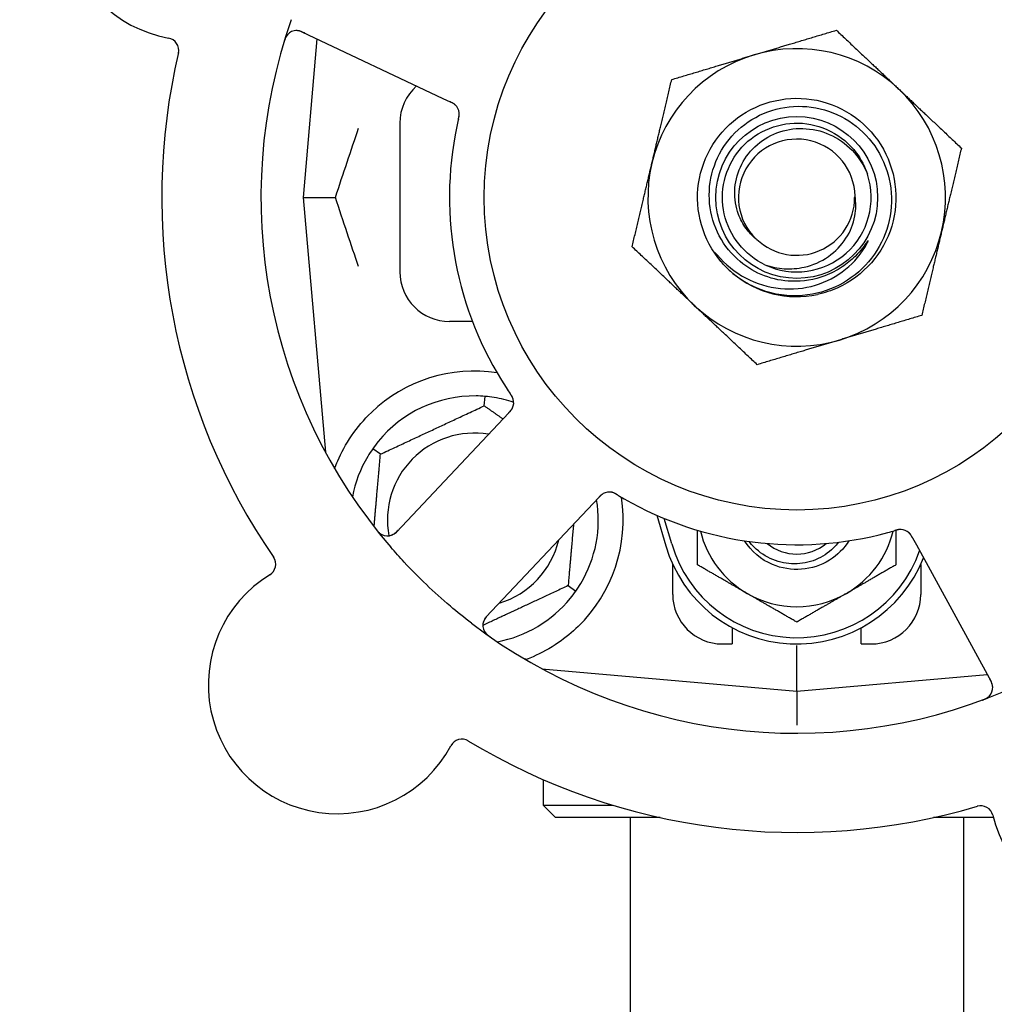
# Model space of a CAD drawing. Header units: inches. Extents: x 24 to 1128, y -69 to 748.
# Tile 16 of 256: x 114.03 to 116.48, y 222.9 to 225.39. Entities that reach past the tile are written whole.
import ezdxf

# ---------------------------------------------------------------- set-up
doc = ezdxf.new("R2010")
doc.units = ezdxf.units.IN
doc.header["$LTSCALE"] = 32
doc.header["$MEASUREMENT"] = 0
doc.layers.add('Dimension (ANSI)', color=7, linetype='Continuous', lineweight=25)
doc.layers.add('Visible (ANSI)', color=7, linetype='Continuous', lineweight=30)
doc.styles.add('Note Text (ANSI)', font='tahoma.ttf')
doc.dimstyles.new('SB Fraction-16 (ANSI)', dxfattribs={"dimscale": 32, "dimtxt": 0.125, "dimasz": 0.098425, "dimexe": 0.125, "dimexo": 0.0625, "dimgap": 0.031496, "dimtad": 0, "dimtih": 1, "dimtoh": 1, "dimdec": 4, "dimrnd": 1e-08, "dimzin": 0, "dimdsep": 46, "dimlunit": 5, "dimtxsty": 'Note Text (ANSI)', "dimcen": 0.09, "dimdle": 0.393701, "dimclrd": 256, "dimclre": 256, "dimclrt": 256, "dimadec": 0, "dimazin": 3, "dimtfac": 0.96, "dimtofl": 0, "dimtmove": 0, "dimatfit": 3, "dimfxl": 1, "dimfrac": 2, "dimtolj": 1, "dimtzin": 12, "dimlwd": -1, "dimlwe": -1, "dimarcsym": 0})

# ---------------------------------------------------------------- blocks, each defined once
blk = doc.blocks.new('*D15')
at = {"layer": 'Defpoints', "color": 0, "transparency": 16777216}
for p in [(157.2904, 468.9837), (65.9568, 162.272), (120.1654, 162.272)]:
    blk.add_point(p, dxfattribs=at)
at = {"layer": 'Dimension (ANSI)', "transparency": 16777216}
for p, q in [((155.2904, 468.9837), (61.9568, 468.9837)), ((65.9568, 465.8341), (65.9568, 331.6609)), ((65.9568, 165.4216), (65.9568, 324.5948)), ((118.1654, 162.272), (61.9568, 162.272))]:
    blk.add_line(p, q, dxfattribs=at)
for points in [[(65.4319, 465.8341), (66.4817, 465.8341), (65.9568, 468.9837)], [(65.4319, 165.4216), (66.4817, 165.4216), (65.9568, 162.272)]]:
    blk.add_solid(points, dxfattribs=at)
at = {"layer": 'Dimension (ANSI)', "transparency": 16777216, "insert": (53.754, 330.653), "char_height": 4, "attachment_point": 1, "style": 'Note Text (ANSI)'}
blk.add_mtext('\\A1;306 11/16', dxfattribs=at)

msp = doc.modelspace()

# ---------------------------------------------------------------- linework, layer by layer
at = {"layer": 'Visible (ANSI)'}
for p, q in [((114.73946, 225.35501), (115.09472, 225.18695)), ((114.77731, 225.3371), (114.74236, 224.93758)), ((115.09472, 225.18695), (115.11271, 225.17844)), ((114.98611, 225.12508), (114.98611, 224.75008)), ((114.74236, 224.93758), (114.82383, 224.93758)), ((114.74236, 224.93758), (114.79853, 224.29559)), ((115.16882, 224.62508), (115.11111, 224.62508)), ((115.19877, 224.41265), (115.20084, 224.43639)), ((115.24685, 224.38058), (114.97723, 224.09463)), ((115.26048, 224.39503), (115.24685, 224.38058)), ((114.93714, 224.29065), (114.91762, 224.30432)), ((115.47349, 224.16688), (115.48714, 224.18136)), ((115.20387, 223.88093), (115.47349, 224.16688)), ((115.63378, 224.13665), (115.65611, 224.06008)), ((115.67111, 224.06445), (115.65236, 224.12873)), ((116.27787, 224.07981), (116.2874, 224.06237)), ((116.2874, 224.06237), (116.47604, 223.71759)), ((115.67361, 223.93758), (115.67361, 224.01312)), ((116.29861, 224.01312), (116.29861, 223.93758)), ((115.41008, 223.9595), (115.42959, 223.94583)), ((115.82361, 223.85341), (115.82361, 223.81258)), ((116.14861, 223.81258), (116.14861, 223.85341)), ((115.79861, 223.81258), (115.82361, 223.81258)), ((115.98611, 223.69383), (115.98611, 223.80841)), ((116.14861, 223.81258), (116.17361, 223.81258)), ((115.34412, 223.74999), (115.98611, 223.69383)), ((115.34736, 223.74971), (115.34736, 223.74825)), ((115.98611, 223.69383), (116.46606, 223.73582)), ((115.98611, 223.69383), (115.98611, 223.60783)), ((115.34736, 223.47061), (115.34736, 223.40633)), ((115.34736, 223.40633), (115.52213, 223.40633)), ((115.37861, 223.37508), (115.34736, 223.40633)), ((115.64173, 223.37508), (115.37861, 223.37508)), ((115.56611, 223.37508), (115.56611, 221.02358)), ((116.48159, 223.37508), (116.33048, 223.37508)), ((116.40611, 223.37508), (116.40611, 221.02358))]:
    msp.add_line(p, q, dxfattribs=at)
for radius in [0.7875, 0.20385]:
    msp.add_circle((115.98611, 224.93758), radius, dxfattribs=at)
for centre, radius, start, end in [((115.98611, 224.93758), 1.35, 16.62287, 76.74397), ((114.46068, 225.65918), 0.325, 49.56477, 259.80207), ((115.98611, 224.93758), 0.875, 24.19111, 69.17573), ((115.98611, 224.93758), 1.35, 160.62287, 220.74397), ((114.3976, 225.30856), 0.03125, 346.85452, 79.80207), ((114.72609, 225.32676), 0.03125, 64.68342, 162.83549), ((115.98611, 224.93758), 1.6, 166.81714, 214.5497), ((115.98611, 224.93758), 0.375, 106.68342, 166.68342), ((115.98611, 224.93758), 0.375, 46.68342, 106.68342), ((115.11111, 225.12508), 0.125, 131.64189, 180), ((115.98611, 224.93758), 0.375, 346.68342, 46.68342), ((115.10456, 225.14773), 0.03125, 5.46904, 47.46837), ((115.98611, 224.93758), 0.875, 168.19111, 213.17573), ((115.98611, 224.93758), 0.14696, 1.25861, 225.29572), ((115.98611, 224.93758), 0.375, 166.68342, 226.68342), ((115.98611, 224.93758), 0.1875, 244.71096, 18.15663), ((115.98611, 224.93758), 0.14583, 226.55117, 0.00317), ((115.98611, 224.93758), 0.375, 286.68342, 346.68342), ((115.11111, 224.75008), 0.125, 180, 270), ((115.98611, 224.93758), 0.25, 226.19222, 229.96044), ((115.98611, 224.93758), 0.25, 229.96044, 282.10596), ((115.98611, 224.93758), 0.375, 226.68342, 286.68342), ((115.17361, 224.12508), 0.375, 81.21293, 133.75453), ((115.17361, 224.12508), 0.3125, 89.15807, 140.84193), ((115.17361, 224.12508), 0.3125, 71.46237, 80.84193), ((115.24172, 224.42069), 0.03125, 334.67765, 16.13682), ((115.17361, 224.12508), 0.21875, 80.57954, 190.53406), ((115.17361, 224.12508), 0.3125, 149.15807, 169.28378), ((115.17361, 224.12508), 0.375, 314.27762, 8.78707), ((115.17361, 224.12508), 0.3125, 329.15807, 9.35248), ((115.51383, 224.16411), 0.03125, 77.46904, 119.46837), ((115.98611, 224.93758), 0.875, 240.19111, 285.17573), ((116.24767, 224.06989), 0.03125, 46.67765, 88.13682), ((114.95449, 224.11607), 0.03125, 218.53135, 316.68342), ((115.17361, 224.12508), 0.21875, 286.71618, 346.65066), ((115.98611, 224.15633), 0.25, 193.73904, 240), ((115.98611, 224.15633), 0.25, 300, 346.26096), ((115.98611, 224.15633), 0.34375, 196.2602, 338.3076), ((115.98611, 224.15633), 0.32812, 196.2602, 340.60541), ((115.98611, 224.15633), 0.11727, 230.56429, 309.43571), ((114.64195, 224.01334), 0.03125, 301.56477, 34.51231), ((114.82843, 223.70979), 0.325, 121.56477, 331.80207), ((115.17361, 224.12508), 0.3125, 280.71622, 320.84193), ((115.79861, 223.93758), 0.125, 180, 270), ((115.98611, 224.15633), 0.25, 240, 300), ((116.17361, 223.93758), 0.125, 270, 0), ((115.22661, 223.8595), 0.03125, 136.68342, 234.83549), ((115.98611, 224.93758), 1.35, 232.62287, 292.74397), ((116.44862, 223.70259), 0.03125, 290.53135, 28.68342), ((116.79606, 223.45716), 0.325, 193.56477, 43.80207), ((115.14241, 223.54146), 0.03125, 58.85452, 151.80207), ((115.98611, 224.93758), 1.6, 238.81714, 286.5497), ((116.44974, 223.3736), 0.03125, 13.56477, 106.51231)]:
    msp.add_arc(centre, radius, start, end, dxfattribs=at)
for points, knots in [([(114.70322, 225.34805), (114.70303, 225.34784), (114.70279, 225.34757), (114.70202, 225.34664), (114.70146, 225.3459), (114.70029, 225.34416), (114.69963, 225.34307), (114.69862, 225.34112), (114.69831, 225.34049), (114.69758, 225.33889), (114.69715, 225.33788), (114.69629, 225.3357), (114.69586, 225.33452), (114.69524, 225.33266), (114.69501, 225.33196), (114.69458, 225.33057), (114.69437, 225.32989), (114.69416, 225.3292)], [0.051298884, 0.051298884, 0.051298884, 0.051298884, 0.057269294, 0.057269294, 0.069785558, 0.069785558, 0.083632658, 0.083632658, 0.089458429, 0.089458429, 0.097820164, 0.097820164, 0.107290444, 0.107290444, 0.113094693, 0.113094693, 0.118968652, 0.118968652, 0.118968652, 0.118968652]), ([(114.74679, 225.35154), (114.74594, 225.35194), (114.74508, 225.35235), (114.74173, 225.3539), (114.73922, 225.35496), (114.73493, 225.35648), (114.73305, 225.357), (114.72992, 225.35764), (114.72849, 225.35783), (114.72621, 225.35798), (114.72536, 225.35798), (114.72446, 225.35796), (114.72427, 225.35796), (114.7241, 225.35795)], [0, 0, 0, 0, 0.007248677, 0.007248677, 0.028564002, 0.028564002, 0.047482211, 0.047482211, 0.06536174, 0.06536174, 0.076705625, 0.076705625, 0.079955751, 0.079955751, 0.079955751, 0.079955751]), ([(115.81305, 224.75716), (115.76239, 224.80576), (115.73373, 224.87647), (115.73627, 224.94662), (115.73881, 225.01676), (115.77249, 225.08519), (115.8265, 225.13), (115.8805, 225.17479), (115.95396, 225.19524), (116.02333, 225.18479), (116.09432, 225.1741), (116.15981, 225.13118), (116.19794, 225.07035), (116.23567, 225.01015), (116.24598, 224.93346), (116.22547, 224.86544), (116.20499, 224.79748), (116.15413, 224.73932), (116.08951, 224.70996), (116.07319, 224.70255), (116.05606, 224.697), (116.03853, 224.69333)], [5.2445607, 5.2445607, 5.2445607, 5.2445607, 6.086966, 6.086966, 6.086966, 6.9291128, 6.9291128, 6.9291128, 7.7710085, 7.7710085, 7.7710085, 8.6324711, 8.6324711, 8.6324711, 9.4850832, 9.4850832, 9.4850832, 10.3367446, 10.3367446, 10.3367446, 10.5518672, 10.5518672, 10.5518672, 10.5518672]), ([(115.12661, 225.16987), (115.12655, 225.16993), (115.12647, 225.17001), (115.12625, 225.17022), (115.12609, 225.17037), (115.12534, 225.17104), (115.12462, 225.17164), (115.12281, 225.173), (115.12162, 225.17379), (115.1191, 225.17527), (115.11776, 225.17598), (115.11581, 225.17696), (115.1152, 225.17726), (115.11427, 225.1777), (115.11396, 225.17785), (115.11335, 225.17814), (115.11305, 225.17828), (115.11275, 225.17842)], [0.038929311, 0.038929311, 0.038929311, 0.038929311, 0.040726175, 0.040726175, 0.043941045, 0.043941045, 0.054249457, 0.054249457, 0.066768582, 0.066768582, 0.078206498, 0.078206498, 0.083402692, 0.083402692, 0.086046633, 0.086046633, 0.088630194, 0.088630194, 0.088630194, 0.088630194]), ([(115.12603, 225.17044), (115.12603, 225.17044), (115.12603, 225.17044), (115.12597, 225.17049), (115.12581, 225.17064), (115.1253, 225.1711), (115.12489, 225.17146), (115.12394, 225.17223), (115.1234, 225.17263), (115.1227, 225.17311), (115.12252, 225.17324), (115.1212, 225.17412), (115.11962, 225.17504), (115.11699, 225.17638), (115.11621, 225.17677), (115.11497, 225.17737), (115.11454, 225.17758), (115.11366, 225.17799), (115.1132, 225.17821), (115.11275, 225.17842)], [0.028019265, 0.028019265, 0.028019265, 0.028019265, 0.028672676, 0.028672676, 0.033062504, 0.033062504, 0.040781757, 0.040781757, 0.051074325, 0.051074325, 0.054504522, 0.054504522, 0.07506277, 0.07506277, 0.083066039, 0.083066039, 0.087153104, 0.087153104, 0.091266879, 0.091266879, 0.091266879, 0.091266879]), ([(115.97332, 224.72634), (115.94984, 224.72711), (115.92665, 224.73179), (115.88253, 224.7486), (115.86194, 224.76067), (115.82206, 224.79391), (115.80415, 224.81604), (115.77765, 224.86617), (115.7694, 224.89374), (115.76386, 224.95077), (115.76673, 224.97969), (115.78344, 225.03512), (115.79722, 225.06105), (115.83409, 225.10644), (115.85692, 225.12538), (115.90879, 225.15365), (115.93738, 225.1626), (115.99668, 225.16911), (116.02683, 225.1665), (116.08473, 225.14985), (116.11189, 225.13585), (116.15959, 225.09808), (116.1796, 225.07459), (116.20967, 225.02103), (116.21935, 224.99142), (116.2269, 224.92986), (116.22459, 224.89849), (116.20804, 224.83811), (116.19386, 224.80971), (116.15526, 224.75967), (116.13113, 224.73858), (116.0759, 224.70665), (116.04529, 224.69621), (116.01353, 224.69191)], [-3.5801326, -3.5801326, -3.5801326, -3.5801326, -3.4004535, -3.4004535, -3.2191752, -3.2191752, -3.0035583, -3.0035583, -2.7857358, -2.7857358, -2.5657084, -2.5657084, -2.3434763, -2.3434763, -2.1190401, -2.1190401, -1.8924003, -1.8924003, -1.6635571, -1.6635571, -1.4325112, -1.4325112, -1.1992628, -1.1992628, -0.9638125, -0.9638125, -0.7261606, -0.7261606, -0.4863077, -0.4863077, -0.244254, -0.244254, 0, 0, 0, 0]), ([(115.13361, 225.13475), (115.13368, 225.13504), (115.13375, 225.13533), (115.13393, 225.13612), (115.13404, 225.13662), (115.13439, 225.13817), (115.13461, 225.13924), (115.13504, 225.14148), (115.13524, 225.14266), (115.13556, 225.145), (115.13565, 225.14612), (115.13577, 225.14833), (115.13575, 225.14933), (115.13568, 225.15057), (115.13565, 225.15091), (115.13562, 225.15116)], [0.001596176, 0.001596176, 0.001596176, 0.001596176, 0.003937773, 0.003937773, 0.007842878, 0.007842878, 0.016055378, 0.016055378, 0.025513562, 0.025513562, 0.03719134, 0.03719134, 0.0541939, 0.0541939, 0.061558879, 0.061558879, 0.061558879, 0.061558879]), ([(115.13361, 225.13475), (115.13374, 225.13528), (115.13386, 225.13581), (115.1341, 225.13688), (115.13422, 225.13741), (115.13462, 225.13918), (115.13487, 225.14043), (115.13524, 225.14247), (115.13537, 225.14332), (115.13562, 225.14524), (115.1357, 225.14625), (115.13578, 225.14805), (115.13577, 225.14886), (115.13572, 225.15014), (115.13567, 225.15068), (115.13564, 225.151), (115.13564, 225.15104), (115.13564, 225.15105), (115.13564, 225.15105), (115.13564, 225.15105)], [0, 0, 0, 0, 0.004180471, 0.004180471, 0.008305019, 0.008305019, 0.018114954, 0.018114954, 0.025612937, 0.025612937, 0.036850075, 0.036850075, 0.047489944, 0.047489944, 0.05608938, 0.05608938, 0.05828692, 0.05828692, 0.058652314, 0.058652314, 0.058652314, 0.058652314]), ([(115.1336, 225.13471), (115.1335, 225.13425), (115.13338, 225.13375), (115.13326, 225.13322), (115.13216, 225.12844), (115.13073, 225.12191), (115.12963, 225.11664)], [0.48080563, 0.48080563, 0.48080563, 0.48080563, 0.5329828, 0.5329828, 0.5329828, 1, 1, 1, 1]), ([(115.90601, 224.76805), (115.85472, 224.79228), (115.81569, 224.84099), (115.8032, 224.89632), (115.79072, 224.95165), (115.80507, 225.01239), (115.84098, 225.05629), (115.87682, 225.1001), (115.93336, 225.1262), (115.98995, 225.12504), (116.04664, 225.12388), (116.10216, 225.09539), (116.13616, 225.05001), (116.14838, 225.03369), (116.15773, 225.01533), (116.164, 224.99595)], [5.153766, 5.153766, 5.153766, 5.153766, 6.061332, 6.061332, 6.061332, 6.968806, 6.968806, 6.968806, 7.8744508, 7.8744508, 7.8744508, 8.7817425, 8.7817425, 8.7817425, 9.107885, 9.107885, 9.107885, 9.107885]), ([(115.88273, 224.83313), (115.87355, 224.84093), (115.86536, 224.84983), (115.85052, 224.87051), (115.84421, 224.88239), (115.8325, 224.91383), (115.82929, 224.93392), (115.83068, 224.97477), (115.83548, 224.99513), (115.85277, 225.03342), (115.86529, 225.05089), (115.89667, 225.0805), (115.91538, 225.0922), (115.95672, 225.10806), (115.97904, 225.11186), (116.02444, 225.11078), (116.04709, 225.10568), (116.08971, 225.08695), (116.10918, 225.0733), (116.14226, 225.03896), (116.1554, 225.01845), (116.16427, 224.996)], [-1.5503297, -1.5503297, -1.5503297, -1.5503297, -1.4577971, -1.4577971, -1.3550285, -1.3550285, -1.200467, -1.200467, -1.0416694, -1.0416694, -0.8786368, -0.8786368, -0.7113708, -0.7113708, -0.5398726, -0.5398726, -0.3641439, -0.3641439, -0.1841858, -0.1841858, 0, 0, 0, 0]), ([(115.90601, 224.76805), (115.92174, 224.76256), (115.93812, 224.75921), (115.97151, 224.75707), (115.98834, 224.75833), (116.02668, 224.76683), (116.04749, 224.77586), (116.08351, 224.80101), (116.09859, 224.81657), (116.1212, 224.85187), (116.12883, 224.87107), (116.1354, 224.90761), (116.13563, 224.92439), (116.13303, 224.9408)], [-0.89666376, -0.89666376, -0.89666376, -0.89666376, -0.7697294, -0.7697294, -0.64162523, -0.64162523, -0.47009117, -0.47009117, -0.30597672, -0.30597672, -0.14928046, -0.14928046, -0.02134877, -0.02134877, -0.02134877, -0.02134877]), ([(115.7863, 224.79203), (115.80613, 224.76869), (115.83013, 224.74925), (115.88434, 224.72034), (115.91408, 224.71122), (115.97449, 224.7052), (116.00453, 224.708), (116.0609, 224.7249), (116.08677, 224.73849), (116.131, 224.7744), (116.14915, 224.7961), (116.16253, 224.8207)], [-1.1317323, -1.1317323, -1.1317323, -1.1317323, -0.8984595, -0.8984595, -0.6634575, -0.6634575, -0.435379, -0.435379, -0.2142259, -0.2142259, 0, 0, 0, 0]), ([(116.16253, 224.8207), (116.16333, 224.82217), (116.16419, 224.82384), (116.16516, 224.82594), (116.16558, 224.82692), (116.16582, 224.82773), (116.16586, 224.8279), (116.16587, 224.82807), (116.16587, 224.82813), (116.16586, 224.82819), (116.16586, 224.82821), (116.16584, 224.82824), (116.16583, 224.82826), (116.1658, 224.82827), (116.16579, 224.82827), (116.16574, 224.82827), (116.16572, 224.82827), (116.16564, 224.82824), (116.16559, 224.8282), (116.1654, 224.82806), (116.16522, 224.82788), (116.16436, 224.82691), (116.1634, 224.82563), (116.15766, 224.81784), (116.14817, 224.80417), (116.13297, 224.78913)], [-0.32002064, -0.32002064, -0.32002064, -0.32002064, -0.25037654, -0.25037654, -0.22022079, -0.22022079, -0.21319305, -0.21319305, -0.21059304, -0.21059304, -0.20923641, -0.20923641, -0.20821255, -0.20821255, -0.20712521, -0.20712521, -0.2055378, -0.2055378, -0.20262718, -0.20262718, -0.19315319, -0.19315319, -0.1629071, -0.1629071, 0, 0, 0, 0]), ([(115.81305, 224.75716), (115.80521, 224.7647), (115.79785, 224.77285), (115.78584, 224.7884), (115.78215, 224.79416), (115.78032, 224.79753), (115.78, 224.79817), (115.77979, 224.79873), (115.77975, 224.79885), (115.77973, 224.79898), (115.77973, 224.79902), (115.77973, 224.79908), (115.77974, 224.7991), (115.77975, 224.79912), (115.77976, 224.79913), (115.77978, 224.79915), (115.77979, 224.79915), (115.77983, 224.79915), (115.77985, 224.79915), (115.77992, 224.79912), (115.77998, 224.79909), (115.78083, 224.79852), (115.78316, 224.79573), (115.7863, 224.79203)], [-0.28928031, -0.28928031, -0.28928031, -0.28928031, -0.16787143, -0.16787143, -0.06646306, -0.06646306, -0.04917499, -0.04917499, -0.04476579, -0.04476579, -0.04306859, -0.04306859, -0.04215282, -0.04215282, -0.04143605, -0.04143605, -0.040655, -0.040655, -0.03948059, -0.03948059, -0.0370912, -0.0370912, 0, 0, 0, 0]), ([(116.13297, 224.78913), (116.12305, 224.77932), (116.11229, 224.7705), (116.08711, 224.75363), (116.07253, 224.7461), (116.03045, 224.73011), (116.00196, 224.7254), (115.97332, 224.72634)], [-0.44935864, -0.44935864, -0.44935864, -0.44935864, -0.34320731, -0.34320731, -0.21838639, -0.21838639, 0, 0, 0, 0]), ([(116.01353, 224.69191), (115.99608, 224.68954), (115.97841, 224.68909), (115.94302, 224.69205), (115.9254, 224.6955), (115.87792, 224.71037), (115.84963, 224.72578), (115.82528, 224.74618)], [-0.51193076, -0.51193076, -0.51193076, -0.51193076, -0.37804019, -0.37804019, -0.24204071, -0.24204071, 0, 0, 0, 0]), ([(115.27194, 224.42865), (115.27188, 224.42887), (115.27179, 224.42916), (115.27153, 224.43), (115.27132, 224.4306), (115.27083, 224.43186), (115.27055, 224.4325), (115.26995, 224.43378), (115.26964, 224.4344), (115.26884, 224.43588), (115.26833, 224.43677), (115.26754, 224.43807), (115.2673, 224.43846), (115.2664, 224.43986), (115.26572, 224.4409), (115.26481, 224.44224), (115.26458, 224.44257), (115.26426, 224.44305), (115.26416, 224.44319), (115.26406, 224.44334)], [0.044252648, 0.044252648, 0.044252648, 0.044252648, 0.050671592, 0.050671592, 0.061250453, 0.061250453, 0.071050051, 0.071050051, 0.078610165, 0.078610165, 0.087196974, 0.087196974, 0.090753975, 0.090753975, 0.100050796, 0.100050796, 0.103147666, 0.103147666, 0.104517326, 0.104517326, 0.104517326, 0.104517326]), ([(115.27184, 224.42901), (115.27184, 224.42901), (115.27183, 224.42904), (115.2718, 224.42917), (115.27176, 224.42931), (115.27163, 224.42974), (115.27152, 224.43008), (115.27111, 224.43124), (115.27077, 224.43211), (115.26992, 224.43393), (115.26945, 224.43486), (115.26824, 224.43699), (115.26748, 224.43823), (115.26594, 224.44059), (115.26515, 224.44174), (115.26428, 224.44302), (115.26417, 224.44318), (115.26406, 224.44334)], [0.030853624, 0.030853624, 0.030853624, 0.030853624, 0.032941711, 0.032941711, 0.036385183, 0.036385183, 0.042347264, 0.042347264, 0.055267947, 0.055267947, 0.065838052, 0.065838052, 0.077516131, 0.077516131, 0.087897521, 0.087897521, 0.089364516, 0.089364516, 0.089364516, 0.089364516]), ([(114.82172, 224.25449), (114.82413, 224.26111), (114.82674, 224.26774), (114.83803, 224.29383), (114.84974, 224.31587), (114.87872, 224.35813), (114.89594, 224.37839), (114.91427, 224.39594)], [1.38940877, 1.38940877, 1.38940877, 1.38940877, 1.45134152, 1.45134152, 1.64787025, 1.64787025, 1.84130789, 1.84130789, 1.84130789, 1.84130789]), ([(115.26048, 224.39504), (115.26084, 224.39542), (115.26121, 224.39581), (115.26191, 224.39656), (115.26226, 224.39693), (115.26303, 224.39776), (115.26345, 224.39822), (115.26494, 224.39988), (115.26587, 224.40098), (115.26724, 224.40274), (115.2678, 224.40354), (115.26874, 224.40503), (115.26913, 224.40569), (115.26972, 224.40682), (115.26997, 224.40733), (115.27011, 224.40763), (115.27013, 224.40767), (115.27013, 224.40767), (115.27013, 224.40767), (115.27013, 224.40767)], [0, 0, 0, 0, 0.004355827, 0.004355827, 0.0086878, 0.0086878, 0.014307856, 0.014307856, 0.029588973, 0.029588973, 0.043844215, 0.043844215, 0.054171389, 0.054171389, 0.061954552, 0.061954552, 0.063871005, 0.063871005, 0.063878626, 0.063878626, 0.063878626, 0.063878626]), ([(115.26051, 224.39507), (115.26071, 224.39528), (115.26092, 224.3955), (115.26204, 224.39669), (115.26298, 224.3977), (115.26488, 224.39985), (115.26585, 224.40102), (115.26748, 224.40317), (115.26817, 224.40418), (115.26935, 224.40612), (115.26985, 224.40709), (115.27024, 224.40792), (115.27029, 224.40804), (115.27034, 224.40815)], [0, 0, 0, 0, 0.002309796, 0.002309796, 0.012623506, 0.012623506, 0.024338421, 0.024338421, 0.035397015, 0.035397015, 0.047442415, 0.047442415, 0.049661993, 0.049661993, 0.049661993, 0.049661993]), ([(115.49958, 224.19193), (115.4995, 224.19189), (115.49941, 224.19184), (115.49915, 224.19169), (115.49895, 224.19158), (115.49808, 224.19108), (115.49728, 224.19059), (115.49543, 224.18928), (115.49431, 224.18839), (115.49212, 224.18645), (115.49104, 224.1854), (115.48951, 224.18385), (115.48903, 224.18335), (115.48832, 224.18261), (115.48809, 224.18236), (115.48762, 224.18187), (115.48739, 224.18163), (115.48717, 224.18139)], [0.038929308, 0.038929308, 0.038929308, 0.038929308, 0.040726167, 0.040726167, 0.043941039, 0.043941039, 0.054249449, 0.054249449, 0.066768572, 0.066768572, 0.07820649, 0.07820649, 0.083402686, 0.083402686, 0.086046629, 0.086046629, 0.08863019, 0.08863019, 0.08863019, 0.08863019]), ([(115.49887, 224.19155), (115.49887, 224.19155), (115.49886, 224.19155), (115.4988, 224.19151), (115.4986, 224.1914), (115.498, 224.19106), (115.49754, 224.19078), (115.49652, 224.19011), (115.49597, 224.18973), (115.49529, 224.18921), (115.49512, 224.18908), (115.49387, 224.18809), (115.49251, 224.18688), (115.49042, 224.18479), (115.48981, 224.18417), (115.48885, 224.18317), (115.48853, 224.18283), (115.48786, 224.18212), (115.48751, 224.18175), (115.48717, 224.18139)], [0.028019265, 0.028019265, 0.028019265, 0.028019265, 0.028672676, 0.028672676, 0.033062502, 0.033062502, 0.040781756, 0.040781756, 0.051074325, 0.051074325, 0.054504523, 0.054504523, 0.075062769, 0.075062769, 0.083066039, 0.083066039, 0.087153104, 0.087153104, 0.091266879, 0.091266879, 0.091266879, 0.091266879]), ([(115.53515, 224.18773), (115.53489, 224.18789), (115.53464, 224.18804), (115.53394, 224.18846), (115.5335, 224.18872), (115.53214, 224.18953), (115.53119, 224.19007), (115.52919, 224.19117), (115.52813, 224.19172), (115.526, 224.19275), (115.52497, 224.19319), (115.5229, 224.19398), (115.52194, 224.19427), (115.52074, 224.19458), (115.52041, 224.19466), (115.52016, 224.19472)], [0.001596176, 0.001596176, 0.001596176, 0.001596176, 0.00393777, 0.00393777, 0.007842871, 0.007842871, 0.016055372, 0.016055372, 0.025513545, 0.025513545, 0.037191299, 0.037191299, 0.054193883, 0.054193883, 0.061558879, 0.061558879, 0.061558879, 0.061558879]), ([(115.53515, 224.18773), (115.53468, 224.18802), (115.53421, 224.1883), (115.53328, 224.18886), (115.53281, 224.18914), (115.53125, 224.19006), (115.53014, 224.19069), (115.52831, 224.19166), (115.52755, 224.19205), (115.52579, 224.19288), (115.52486, 224.19327), (115.52317, 224.1939), (115.5224, 224.19415), (115.52116, 224.19449), (115.52064, 224.19462), (115.52033, 224.19468), (115.52028, 224.19469), (115.52027, 224.1947), (115.52027, 224.1947), (115.52027, 224.1947)], [0, 0, 0, 0, 0.004180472, 0.004180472, 0.008305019, 0.008305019, 0.018114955, 0.018114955, 0.025612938, 0.025612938, 0.036850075, 0.036850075, 0.047489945, 0.047489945, 0.056089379, 0.056089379, 0.05828692, 0.05828692, 0.058652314, 0.058652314, 0.058652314, 0.058652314]), ([(115.53518, 224.18772), (115.53559, 224.18747), (115.53603, 224.18721), (115.5365, 224.18693), (115.5407, 224.18441), (115.54647, 224.18102), (115.55114, 224.17835)], [0.48080563, 0.48080563, 0.48080563, 0.48080563, 0.5329828, 0.5329828, 0.5329828, 1, 1, 1, 1]), ([(114.92566, 224.10215), (114.92605, 224.10165), (114.92643, 224.10116), (114.92748, 224.09985), (114.92816, 224.09902), (114.92946, 224.0975), (114.93007, 224.09681), (114.93167, 224.09507), (114.93271, 224.09402), (114.93458, 224.09229), (114.93544, 224.09155), (114.93696, 224.09036), (114.93763, 224.08988), (114.93902, 224.08896), (114.93971, 224.08856), (114.9405, 224.08814), (114.94067, 224.08805), (114.94081, 224.08797)], [0, 0, 0, 0, 0.005149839, 0.005149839, 0.013554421, 0.013554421, 0.020527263, 0.020527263, 0.031641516, 0.031641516, 0.041623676, 0.041623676, 0.051235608, 0.051235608, 0.063734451, 0.063734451, 0.067355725, 0.067355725, 0.067355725, 0.067355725]), ([(114.96409, 224.08633), (114.96437, 224.08643), (114.96472, 224.08655), (114.96639, 224.0872), (114.96797, 224.08795), (114.9707, 224.08957), (114.97195, 224.09043), (114.975, 224.09281), (114.97683, 224.09445), (114.97936, 224.09695), (114.9801, 224.0977), (114.98149, 224.09915), (114.98215, 224.09985), (114.9828, 224.10054)], [0.058736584, 0.058736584, 0.058736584, 0.058736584, 0.064782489, 0.064782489, 0.086145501, 0.086145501, 0.103238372, 0.103238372, 0.123434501, 0.123434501, 0.131598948, 0.131598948, 0.13893919, 0.13893919, 0.13893919, 0.13893919]), ([(116.24906, 224.10111), (116.24906, 224.10111), (116.24903, 224.10111), (116.2489, 224.10112), (116.24876, 224.10112), (116.24831, 224.10113), (116.24794, 224.10114), (116.24671, 224.10111), (116.24578, 224.10105), (116.24379, 224.10081), (116.24276, 224.10064), (116.24036, 224.10015), (116.23895, 224.09981), (116.23622, 224.09908), (116.23489, 224.09869), (116.2334, 224.09825), (116.23322, 224.09819), (116.23303, 224.09814)], [0.030853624, 0.030853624, 0.030853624, 0.030853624, 0.032941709, 0.032941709, 0.03638518, 0.03638518, 0.042347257, 0.042347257, 0.055267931, 0.055267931, 0.065838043, 0.065838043, 0.077516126, 0.077516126, 0.087897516, 0.087897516, 0.089364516, 0.089364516, 0.089364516, 0.089364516]), ([(116.24944, 224.10109), (116.24921, 224.1011), (116.24891, 224.10111), (116.24802, 224.10112), (116.24739, 224.10111), (116.24604, 224.10103), (116.24534, 224.10097), (116.24394, 224.10079), (116.24326, 224.10068), (116.24161, 224.10038), (116.2406, 224.10017), (116.23911, 224.09982), (116.23867, 224.09971), (116.23706, 224.0993), (116.23586, 224.09896), (116.23431, 224.09851), (116.23392, 224.0984), (116.23337, 224.09824), (116.2332, 224.09819), (116.23303, 224.09814)], [0.044252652, 0.044252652, 0.044252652, 0.044252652, 0.050671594, 0.050671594, 0.061250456, 0.061250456, 0.071050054, 0.071050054, 0.078610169, 0.078610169, 0.087196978, 0.087196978, 0.090753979, 0.090753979, 0.100050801, 0.100050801, 0.10314767, 0.10314767, 0.10451733, 0.10451733, 0.10451733, 0.10451733]), ([(116.11773, 224.07275), (116.10519, 224.05295), (116.08837, 224.03588), (116.06844, 224.02353), (116.02619, 223.99733), (115.97114, 223.99304), (115.92534, 224.01238), (115.89628, 224.02465), (115.87143, 224.04622), (115.85442, 224.07275)], [6.8488771, 6.8488771, 6.8488771, 6.8488771, 7.2990044, 7.2990044, 7.2990044, 8.2534333, 8.2534333, 8.2534333, 8.8590861, 8.8590861, 8.8590861, 8.8590861]), ([(116.27784, 224.07985), (116.2777, 224.08011), (116.27756, 224.08037), (116.27677, 224.0818), (116.2761, 224.08301), (116.27465, 224.08548), (116.27384, 224.08677), (116.27229, 224.08898), (116.27154, 224.08995), (116.27006, 224.09167), (116.26929, 224.09244), (116.26862, 224.09307), (116.26852, 224.09316), (116.26844, 224.09324)], [0, 0, 0, 0, 0.002309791, 0.002309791, 0.012623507, 0.012623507, 0.024338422, 0.024338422, 0.035397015, 0.035397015, 0.047442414, 0.047442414, 0.049661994, 0.049661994, 0.049661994, 0.049661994]), ([(116.27786, 224.07981), (116.27761, 224.08027), (116.27735, 224.08074), (116.27686, 224.08164), (116.27661, 224.08208), (116.27606, 224.08308), (116.27575, 224.08362), (116.27463, 224.08555), (116.27388, 224.08677), (116.27262, 224.08862), (116.27204, 224.0894), (116.27091, 224.09075), (116.2704, 224.09133), (116.26951, 224.09224), (116.26911, 224.09263), (116.26886, 224.09286), (116.26883, 224.09289), (116.26883, 224.09289), (116.26883, 224.09289), (116.26883, 224.09289)], [0, 0, 0, 0, 0.004355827, 0.004355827, 0.008687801, 0.008687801, 0.014307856, 0.014307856, 0.029588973, 0.029588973, 0.043844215, 0.043844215, 0.054171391, 0.054171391, 0.061954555, 0.061954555, 0.063871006, 0.063871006, 0.063878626, 0.063878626, 0.063878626, 0.063878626]), ([(115.16658, 223.86479), (115.14836, 223.87871), (115.13061, 223.893), (115.09274, 223.9251), (115.07254, 223.94327), (115.03363, 223.9805), (115.01511, 223.9993), (114.98567, 224.03099), (114.97438, 224.0436), (114.9633, 224.05646)], [-0.73117336, -0.73117336, -0.73117336, -0.73117336, -0.55242948, -0.55242948, -0.34016147, -0.34016147, -0.13232742, -0.13232742, 0, 0, 0, 0]), ([(116.09131, 224.06892), (116.0874, 224.06379), (116.08312, 224.05892), (116.06564, 224.04168), (116.05041, 224.03166), (116.0167, 224.01785), (115.99851, 224.01431), (115.96149, 224.01435), (115.94303, 224.01804), (115.90826, 224.03237), (115.89233, 224.04296), (115.87425, 224.06087), (115.86995, 224.06574), (115.86599, 224.07086)], [-1.06231766, -1.06231766, -1.06231766, -1.06231766, -1.01273267, -1.01273267, -0.87465824, -0.87465824, -0.73438222, -0.73438222, -0.59190522, -0.59190522, -0.44722789, -0.44722789, -0.39760805, -0.39760805, -0.39760805, -0.39760805]), ([(115.20943, 223.88683), (115.20879, 223.88615), (115.20813, 223.88546), (115.20563, 223.88275), (115.20384, 223.8807), (115.20107, 223.87708), (115.2, 223.87546), (115.19842, 223.87268), (115.19779, 223.87138), (115.19696, 223.86926), (115.19668, 223.86845), (115.19643, 223.86758), (115.19637, 223.8674), (115.19633, 223.86724)], [0, 0, 0, 0, 0.007248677, 0.007248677, 0.028564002, 0.028564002, 0.04748221, 0.04748221, 0.065361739, 0.065361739, 0.076705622, 0.076705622, 0.079955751, 0.079955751, 0.079955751, 0.079955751]), ([(115.43541, 223.85659), (115.42027, 223.84183), (115.40332, 223.82791), (115.36431, 223.80114), (115.3419, 223.78923), (115.31617, 223.77818), (115.31046, 223.77588), (115.30471, 223.77374)], [0.55181372, 0.55181372, 0.55181372, 0.55181372, 0.71000954, 0.71000954, 0.90366002, 0.90366002, 0.95550669, 0.95550669, 0.95550669, 0.95550669]), ([(115.19929, 223.84432), (115.19943, 223.84407), (115.19962, 223.84376), (115.20026, 223.84274), (115.20079, 223.84198), (115.20209, 223.84033), (115.20291, 223.83937), (115.20446, 223.83781), (115.20496, 223.83732), (115.20626, 223.83612), (115.20709, 223.8354), (115.20889, 223.83391), (115.20989, 223.83314), (115.21146, 223.83197), (115.21206, 223.83154), (115.21324, 223.8307), (115.21383, 223.83029), (115.21442, 223.82988)], [0.051298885, 0.051298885, 0.051298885, 0.051298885, 0.057269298, 0.057269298, 0.069785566, 0.069785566, 0.083632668, 0.083632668, 0.089458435, 0.089458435, 0.09782017, 0.09782017, 0.107290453, 0.107290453, 0.113094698, 0.113094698, 0.118968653, 0.118968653, 0.118968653, 0.118968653]), ([(116.47987, 223.70253), (116.47987, 223.70283), (116.47985, 223.70319), (116.47975, 223.70498), (116.47953, 223.70672), (116.47883, 223.70981), (116.4784, 223.71127), (116.47708, 223.71491), (116.47609, 223.71715), (116.47449, 223.72034), (116.474, 223.72127), (116.47306, 223.72303), (116.4726, 223.72388), (116.47214, 223.72472)], [0.058736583, 0.058736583, 0.058736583, 0.058736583, 0.064782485, 0.064782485, 0.086145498, 0.086145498, 0.103238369, 0.103238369, 0.123434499, 0.123434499, 0.131598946, 0.131598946, 0.138939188, 0.138939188, 0.138939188, 0.138939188]), ([(116.45295, 223.67087), (116.45354, 223.67108), (116.45413, 223.6713), (116.4557, 223.67189), (116.4567, 223.67228), (116.45854, 223.67304), (116.45939, 223.67341), (116.46154, 223.6744), (116.46286, 223.67506), (116.46508, 223.6763), (116.46605, 223.6769), (116.46765, 223.67797), (116.46832, 223.67846), (116.46962, 223.6795), (116.47021, 223.68003), (116.47086, 223.68065), (116.471, 223.68078), (116.47111, 223.6809)], [0, 0, 0, 0, 0.005149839, 0.005149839, 0.013554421, 0.013554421, 0.020527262, 0.020527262, 0.031641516, 0.031641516, 0.041623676, 0.041623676, 0.051235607, 0.051235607, 0.06373445, 0.06373445, 0.067355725, 0.067355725, 0.067355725, 0.067355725])]:
    msp.add_open_spline(points, degree=3, knots=knots, dxfattribs=at)
for points, weights in [([(115.87845, 225.29679), (115.9747, 225.32564), (116.08585, 225.35895)], [1, 1.0379548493, 1]), ([(116.08585, 225.35895), (116.17026, 225.27935), (116.24337, 225.21042)], [1, 1.0379548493, 1]), ([(115.67106, 225.23464), (115.7822, 225.26794), (115.87845, 225.29679)], [1, 1.0379548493, 1]), ([(115.62119, 225.02395), (115.64434, 225.12173), (115.67106, 225.23464)], [1, 1.0379548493, 1]), ([(116.24337, 225.21042), (116.31648, 225.14148), (116.40089, 225.06189)], [1, 1.0379548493, 1]), ([(116.40089, 225.06189), (116.37417, 224.94898), (116.35103, 224.8512)], [1, 1.0379548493, 1]), ([(115.57132, 224.81327), (115.59805, 224.92617), (115.62119, 225.02395)], [1, 1.0379548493, 1]), ([(116.35103, 224.8512), (116.32788, 224.75342), (116.30116, 224.64052)], [1, 1.0379548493, 1]), ([(115.72885, 224.66474), (115.65574, 224.73367), (115.57132, 224.81327)], [1, 1.0379548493, 1]), ([(115.88637, 224.51621), (115.80196, 224.5958), (115.72885, 224.66474)], [1, 1.0379548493, 1]), ([(116.30116, 224.64052), (116.19002, 224.60721), (116.09376, 224.57836)], [1, 1.0379548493, 1]), ([(116.09376, 224.57836), (115.99751, 224.54952), (115.88637, 224.51621)], [1, 1.0379548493, 1]), ([(114.93714, 224.29065), (115.06795, 224.35165), (115.19877, 224.41265)], [1.04422863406, 1.20577136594, 1.04422863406]), ([(115.19877, 224.41265), (115.22338, 224.39542), (115.24594, 224.37962)], [1.04422863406, 1.07418802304, 1.09303499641]), ([(114.92115, 224.1079), (114.92862, 224.19327), (114.93714, 224.29065)], [1.11819795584, 1.14843950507, 1.04422863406]), ([(115.42359, 224.11396), (115.41732, 224.04224), (115.41008, 223.9595)], [1.12448377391, 1.13145726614, 1.04422863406]), ([(115.73611, 224.01199), (115.73611, 224.05809), (115.73611, 224.09905)], [1, 1.02228011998, 1.01840264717]), ([(116.23611, 224.09903), (116.23611, 224.05808), (116.23611, 224.01199)], [1.01840499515, 1.02227336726, 1]), ([(115.86111, 223.93982), (115.8031, 223.97331), (115.73611, 224.01199)], [1, 1.0379548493, 1]), ([(116.23611, 224.01199), (116.16912, 223.97331), (116.11111, 223.93982)], [1, 1.0379548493, 1]), ([(115.41008, 223.9595), (115.29845, 223.90744), (115.19536, 223.85937)], [1.04422863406, 1.17902301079, 1.08886732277]), ([(115.98611, 223.86765), (115.91912, 223.90633), (115.86111, 223.93982)], [1, 1.0379548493, 1]), ([(116.11111, 223.93982), (116.0531, 223.90633), (115.98611, 223.86765)], [1, 1.0379548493, 1]), ([(115.30471, 223.77374), (115.30314, 223.77387), (115.30157, 223.774)], [0.999914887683, 0.9999148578, 0.999914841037])]:
    msp.add_rational_spline(points, weights, degree=2, dxfattribs=at)
for points in [[(114.82383, 224.93758), (114.84347, 224.99785), (114.86359, 225.05726), (114.88213, 225.11189)], [(114.88213, 224.76326), (114.86359, 224.81789), (114.84347, 224.8773), (114.82383, 224.93758)], [(116.13194, 224.93758), (116.13232, 224.93865), (116.13268, 224.93973), (116.13303, 224.9408)], [(115.88273, 224.83313), (115.88375, 224.83264), (115.88478, 224.83217), (115.88582, 224.8317)], [(115.25374, 224.45877), (115.25701, 224.45376), (115.26128, 224.44742), (115.26406, 224.44334)], [(115.20084, 224.43639), (115.19325, 224.43705), (115.18543, 224.43744), (115.1782, 224.43754)], [(115.22335, 224.43359), (115.21621, 224.43474), (115.20844, 224.43572), (115.20084, 224.43639)], [(114.93129, 224.32241), (114.92673, 224.3168), (114.922, 224.31056), (114.91762, 224.30432)], [(114.91762, 224.30432), (114.91326, 224.29807), (114.90901, 224.29149), (114.9053, 224.28529)], [(116.21517, 224.09309), (116.22094, 224.09465), (116.22829, 224.09675), (116.23304, 224.09814)], [(115.42959, 223.94583), (115.43396, 223.95208), (115.43821, 223.95866), (115.44192, 223.96487)], [(115.41592, 223.92774), (115.42049, 223.93335), (115.42522, 223.93959), (115.42959, 223.94583)]]:
    msp.add_open_spline(points, degree=3, dxfattribs=at)

# ---------------------------------------------------------------- dimensions: what is measured, and where the dimension line sits
at = {"layer": 'Dimension (ANSI)'}
dim = msp.add_linear_dim(base=(65.95681, 162.27197), p1=(157.29037, 468.98367), p2=(120.16537, 162.27197), angle=270, dimstyle='SB Fraction-16 (ANSI)', override={"dimgap": 0.031496, "dimdec": 4, "dimtol": 0, "dimlim": 0, "dimtp": 0, "dimtm": 0, "dimtdec": 2, "dimatfit": 1}, dxfattribs=at)
dim.commit()
dim.dimension.update_dxf_attribs({"geometry": '*D15', "text_midpoint": (65.95681, 328.12782), "dimtype": 160})

doc.saveas('drawing.dxf')
